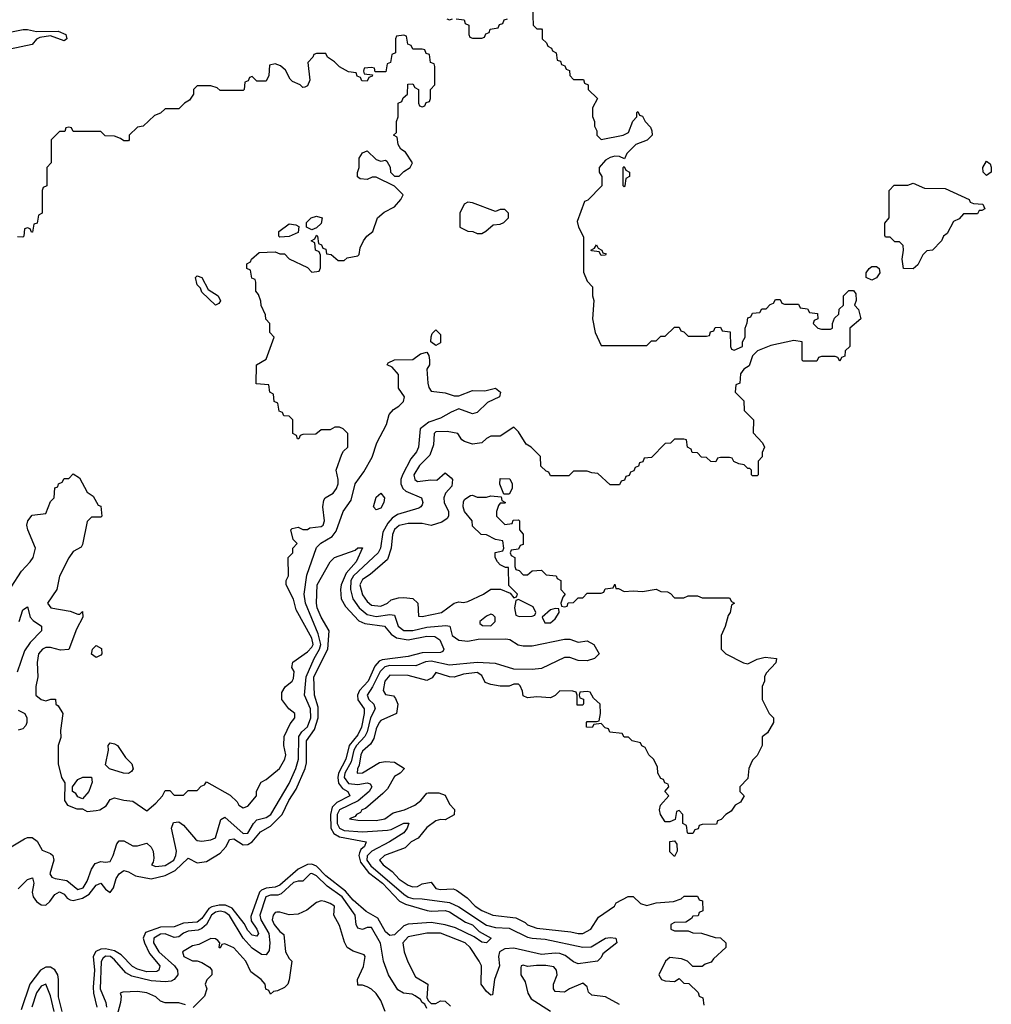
# Model space of a CAD drawing. Header units: inches. Extents: x 2710684 to 2828758, y 857022 to 965663.
# Tile 148 of 256: x 2774096 to 2778331, y 892202 to 896494. Entities that reach past the tile are written whole.
import ezdxf

# ---------------------------------------------------------------- set-up
doc = ezdxf.new("R2010")
doc.units = ezdxf.units.IN
doc.header["$MEASUREMENT"] = 0
doc.layers.add('C7879', color=7, linetype='Continuous')

msp = doc.modelspace()

# ---------------------------------------------------------------- linework, layer by layer
at = {"layer": 'C7879', "color": 4}
for points, elevation in [([(2776331.3, 896551.3), (2776334, 896470), (2776350, 896454), (2776370, 896454), (2776374, 896450), (2776374, 896410), (2776392.7, 896392.7), (2776398, 896378), (2776414, 896370), (2776418, 896358), (2776434, 896350), (2776438, 896318), (2776452.7, 896312.7), (2776458, 896298), (2776472.7, 896292.7), (2776478, 896278), (2776492.7, 896272.7), (2776494, 896250), (2776510, 896234), (2776552.7, 896232.7), (2776558, 896218), (2776574, 896210), (2776574, 896190), (2776614, 896150), (2776592, 896110), (2776592.7, 896072.7), (2776602, 896050), (2776602, 896030), (2776612, 896010), (2776612, 895990), (2776630, 895972), (2776726, 895990), (2776750, 896002), (2776768.4, 896051.6), (2776786, 896070), (2776786, 896090), (2776790, 896094), (2776798, 896078), (2776810, 896074), (2776822, 896050), (2776844.9, 896024.9), (2776851.3, 896010), (2776852, 895990), (2776830.6, 895969.4), (2776782, 895950), (2776742, 895910), (2776732.7, 895887.3), (2776710, 895898), (2776690, 895899), (2776670, 895893.2), (2776650, 895882), (2776622, 895850), (2776622, 895830), (2776634, 895810), (2776634, 895770), (2776572.7, 895707.3), (2776558, 895702), (2776526.4, 895613.6), (2776531.3, 895590), (2776552.7, 895547.3), (2776552.7, 895392.7), (2776570, 895354), (2776592, 895330), (2776592, 895290), (2776598, 895270), (2776592, 895190), (2776604.7, 895130), (2776630, 895074), (2776830, 895074), (2776850, 895094), (2776870, 895094), (2776890, 895114), (2776910, 895114), (2776950, 895154), (2776970, 895154), (2776978, 895138), (2776990, 895134), (2777010, 895114), (2777090, 895114), (2777102, 895118), (2777107.3, 895132.7), (2777122, 895138), (2777127.3, 895152.7), (2777150, 895154), (2777158, 895138), (2777192.7, 895132.7), (2777194, 895070), (2777198, 895058), (2777210, 895054), (2777246, 895070), (2777246, 895090), (2777258, 895110), (2777258, 895150), (2777267.3, 895172.7), (2777270, 895194), (2777282, 895198), (2777290, 895214), (2777322, 895218), (2777330, 895234), (2777350, 895234), (2777367.3, 895252.7), (2777382, 895258), (2777390, 895274), (2777410, 895274), (2777418, 895258), (2777430, 895254), (2777490, 895254), (2777498, 895238), (2777530, 895234), (2777538, 895218), (2777572.7, 895212.7), (2777574, 895190), (2777558, 895182), (2777554, 895170), (2777574, 895150), (2777590, 895144.7), (2777630, 895144.7), (2777638, 895150), (2777638, 895170), (2777647.3, 895192.7), (2777666, 895210), (2777667.3, 895232.7), (2777686, 895250), (2777686, 895290), (2777710, 895314), (2777730, 895314), (2777739.6, 895299.6), (2777742, 895270), (2777734, 895250), (2777752, 895230), (2777762, 895190), (2777714, 895150), (2777714, 895070), (2777694, 895050), (2777692.7, 895027.3), (2777678, 895022), (2777670, 895006), (2777662, 895022), (2777650, 895026), (2777590, 895026), (2777578, 895022), (2777570, 895006), (2777510, 895006), (2777506, 895010), (2777506, 895090), (2777470, 895095.3), (2777370, 895074), (2777312, 895050), (2777290, 895028), (2777275.3, 894984.7), (2777252, 894970), (2777238, 894950), (2777234, 894910), (2777218, 894902), (2777214, 894870), (2777252.7, 894832.7), (2777254, 894790), (2777294, 894750), (2777292.7, 894692.7), (2777334, 894650), (2777342, 894630), (2777332.7, 894607.3), (2777331.6, 894588.4), (2777314, 894570), (2777314, 894510), (2777310, 894506), (2777290, 894506), (2777286, 894510), (2777286, 894530), (2777278, 894538), (2777270, 894538), (2777254, 894554), (2777230, 894558), (2777208.4, 894568.4), (2777202, 894582), (2777190, 894586), (2777150, 894586), (2777138, 894582), (2777130, 894566), (2777108.4, 894568.4), (2777090, 894586), (2777067.3, 894587.3), (2777050, 894606), (2777027.3, 894607.3), (2777022, 894622), (2777006, 894630), (2777002, 894662), (2776990, 894666), (2776950, 894666), (2776932.7, 894647.3), (2776910, 894646), (2776850, 894586), (2776818, 894582), (2776812.7, 894567.3), (2776798, 894562), (2776792.7, 894547.3), (2776778, 894542), (2776772.7, 894527.3), (2776758, 894522), (2776752.7, 894507.3), (2776738, 894502), (2776732.7, 894487.3), (2776718, 894482), (2776710, 894466), (2776670, 894466), (2776616.4, 894516.4), (2776590, 894518), (2776570, 894526), (2776510, 894526), (2776490, 894506), (2776410, 894506), (2776402, 894522), (2776390, 894526), (2776367.3, 894547.3), (2776366, 894590), (2776326, 894630), (2776304, 894644), (2776270, 894698), (2776250, 894718), (2776190, 894678), (2776150, 894678), (2776130, 894668), (2776111, 894649), (2776070, 894644), (2776034.6, 894654.6), (2776023.1, 894663.1), (2776006, 894690), (2775958.9, 894698.9), (2775910, 894697), (2775902, 894690), (2775899.5, 894640.5), (2775883.6, 894596.4), (2775838, 894550), (2775814, 894510), (2775818.8, 894490), (2775830, 894480.7), (2775887.5, 894487.5), (2775914, 894486), (2775950, 894518), (2775976.9, 894496.9), (2775982, 894490), (2775979.6, 894460.4), (2775952, 894430), (2775944.7, 894410), (2775946, 894390), (2775964.7, 894350), (2775964.7, 894330), (2775959.8, 894320.2), (2775936, 894304), (2775890, 894288.7), (2775850, 894297.2), (2775790, 894298), (2775750, 894289), (2775730, 894272), (2775721.6, 894250), (2775715.5, 894190), (2775698.9, 894141.1), (2775623.8, 894076.2), (2775590, 894054), (2775579.3, 894030), (2775590, 893987.3), (2775610, 893957.3), (2775630, 893942.4), (2775670, 893937.6), (2775699.3, 893950), (2775715.3, 893964.7), (2775746.6, 893973.4), (2775770, 893975.5), (2775810, 893970.7), (2775831, 893950), (2775834, 893894), (2775850, 893892), (2775935.3, 893910), (2775990, 893950.8), (2776010, 893956.3), (2776030, 893953.4), (2776050, 893958), (2776118, 893990), (2776150, 894012), (2776191.6, 894011.6), (2776234, 893994), (2776250, 893974), (2776262, 893978), (2776266, 893990), (2776228, 894028), (2776226, 894106), (2776214, 894106), (2776190, 894118), (2776178, 894130), (2776168, 894150), (2776168.9, 894171.1), (2776202, 894178), (2776206, 894190), (2776202, 894222), (2776170, 894228), (2776130, 894248), (2776108, 894250), (2776070, 894286), (2776068, 894310), (2776035.3, 894350), (2776028.7, 894370), (2776030, 894394), (2776036.4, 894403.6), (2776060.4, 894419.6), (2776070, 894422), (2776090, 894412), (2776130, 894412), (2776150, 894418), (2776194, 894414), (2776198, 894398), (2776214, 894390), (2776210, 894386), (2776190, 894386), (2776183.6, 894376.4), (2776174, 894350), (2776174, 894330), (2776210, 894294), (2776242, 894298), (2776247.3, 894312.7), (2776270, 894314), (2776274, 894310), (2776274, 894270), (2776291.1, 894251.1), (2776290, 894206), (2776278, 894202), (2776270, 894186), (2776238, 894182), (2776234, 894170), (2776238, 894158), (2776254, 894150), (2776254, 894110), (2776258, 894098), (2776272.7, 894092.7), (2776290, 894074), (2776310, 894074), (2776330, 894092), (2776370, 894094), (2776390, 894074), (2776434, 894070), (2776438, 894058), (2776454, 894050), (2776454, 894010), (2776474, 893990), (2776463.6, 893976.4), (2776454, 893950), (2776458, 893938), (2776470, 893934), (2776482, 893938), (2776487.3, 893952.7), (2776510, 893954), (2776530, 893974), (2776550, 893974), (2776570, 893994), (2776630, 893994), (2776642, 893998), (2776647.3, 894012.7), (2776682, 894018), (2776690, 894034), (2776694, 894014), (2776706, 894014), (2776730, 894002), (2776770, 894004.7), (2776810, 894001), (2776870, 894012), (2776890, 894002), (2776919.6, 893999.6), (2776932.7, 893992.7), (2776950, 893974), (2776990, 893974), (2777010, 893982), (2777050, 893982), (2777070, 893974), (2777190, 893974), (2777198, 893958), (2777212, 893950), (2777198, 893942), (2777192, 893910), (2777183.6, 893896.4), (2777171.1, 893848.9), (2777154, 893810), (2777154, 893750), (2777174, 893730), (2777250, 893691), (2777270, 893686), (2777310, 893706), (2777345.2, 893714.8), (2777394, 893710), (2777392, 893690), (2777350, 893646), (2777342, 893630), (2777342, 893610), (2777332.7, 893587.3), (2777332, 893530), (2777362, 893470), (2777382, 893450), (2777382, 893430), (2777355.3, 893384.7), (2777332.7, 893367.3), (2777332, 893330), (2777310, 893286), (2777290, 893266), (2777282, 893250), (2777274, 893230), (2777270, 893186), (2777234, 893150), (2777234, 893130), (2777254, 893110), (2777236.9, 893083.1), (2777214, 893070), (2777196.9, 893043.1), (2777174, 893030), (2777152.7, 893007.3), (2777138, 893002), (2777132.7, 892987.3), (2777070, 892986), (2777058, 892982), (2777052.7, 892967.3), (2777038, 892962), (2777030, 892946), (2777010, 892946), (2777006, 892950), (2777002, 892982), (2776986, 892990), (2776986, 893030), (2776970, 893046), (2776958, 893042), (2776952.7, 893007.3), (2776930, 892998), (2776910, 892998), (2776889.3, 893029.3), (2776884, 893050), (2776889, 893070), (2776926, 893110), (2776908, 893130), (2776926, 893150), (2776922, 893162), (2776908, 893168), (2776902, 893182), (2776890, 893186), (2776878, 893210), (2776876.4, 893236.4), (2776858, 893270), (2776838, 893290), (2776822, 893322), (2776808, 893328), (2776802, 893342), (2776766, 893350), (2776750, 893366), (2776730, 893366), (2776722, 893382), (2776668.4, 893388.4), (2776662, 893402), (2776647.3, 893407.3), (2776630, 893426), (2776598, 893422), (2776591.3, 893408.7), (2776566, 893410), (2776566, 893430), (2776570, 893434), (2776610, 893434), (2776622, 893438), (2776628, 893470), (2776626, 893510), (2776596.4, 893536.4), (2776582, 893562), (2776570, 893566), (2776538, 893562), (2776534, 893550), (2776538, 893538), (2776552.7, 893532.7), (2776552.7, 893512.7), (2776550, 893506), (2776526, 893506), (2776526, 893550), (2776522, 893562), (2776507.3, 893567.3), (2776450, 893568), (2776430, 893548), (2776410, 893538), (2776350, 893542), (2776310, 893538), (2776290, 893546), (2776287.3, 893567.3), (2776278, 893590), (2776270, 893598), (2776250, 893598), (2776230, 893588), (2776190, 893588), (2776150, 893595.3), (2776125.2, 893605.2), (2776110, 893635.3), (2776090, 893649), (2776030, 893640.9), (2775990, 893628), (2775970, 893628.7), (2775910, 893648), (2775894.4, 893625.6), (2775870, 893613.2), (2775790, 893634.7), (2775710, 893636.2), (2775687.2, 893610), (2775681, 893570), (2775690, 893552), (2775726, 893546), (2775734.4, 893534.4), (2775744, 893510), (2775738, 893470), (2775670, 893439.3), (2775663, 893430), (2775650, 893402), (2775639, 893361), (2775624.6, 893335.4), (2775590, 893306), (2775582.6, 893290), (2775576.1, 893243.9), (2775568.1, 893228.1), (2775566.8, 893210), (2775590, 893210.8), (2775664.7, 893255.3), (2775690, 893261), (2775730, 893258), (2775774, 893230), (2775754, 893210), (2775730, 893195.3), (2775698.8, 893141.2), (2775679.5, 893120.5), (2775604.1, 893055.9), (2775587.7, 893050), (2775581.4, 893038.6), (2775564.7, 893030), (2775558.8, 893021.2), (2775534, 893010), (2775570, 893004.9), (2775650, 893003.8), (2775688, 893010), (2775723.7, 893036.3), (2775774, 893050), (2775819, 893070), (2775844, 893090), (2775870, 893122), (2775876.4, 893123.6), (2775923.6, 893123.6), (2775950, 893114), (2775970, 893074), (2775991.6, 893051.6), (2775990, 893028), (2775950, 893006), (2775930, 893008), (2775910, 893002), (2775870, 892972.7), (2775833.4, 892926.6), (2775802.8, 892910), (2775775.9, 892884.1), (2775686, 892850), (2775664.9, 892830), (2775680.7, 892810), (2775720.3, 892780.3), (2775750, 892747), (2775790, 892721.6), (2775810, 892714), (2775830, 892714.8), (2775850, 892726.8), (2775890, 892734), (2775910, 892706.8), (2775930, 892702.8), (2775985.4, 892705.4), (2775999.8, 892699.8), (2776045.8, 892665.8), (2776080.7, 892630), (2776110, 892610.7), (2776158, 892590), (2776258.4, 892578.4), (2776298.7, 892558.7), (2776310, 892548.5), (2776350, 892534), (2776498.4, 892518.4), (2776530, 892510.7), (2776550, 892510.7), (2776586, 892530), (2776618.4, 892581.6), (2776688, 892630), (2776696.4, 892643.6), (2776748.4, 892671.6), (2776770, 892672), (2776802, 892642), (2776830, 892632), (2776870, 892644.7), (2776946, 892650), (2776979, 892661), (2776992.7, 892672.7), (2777050, 892674), (2777058, 892658), (2777072.7, 892652.7), (2777074, 892610), (2777058, 892602), (2777052.7, 892587.3), (2777030, 892586), (2777023.6, 892576.4), (2776999.6, 892560.4), (2776950, 892558), (2776934, 892550), (2776934, 892530), (2776950, 892522), (2777010, 892522), (2777030, 892514), (2777067.3, 892512.7), (2777127.3, 892492.7), (2777150, 892492), (2777174, 892470), (2777174, 892450), (2777119.6, 892400.4), (2777110, 892386), (2777083.6, 892376.4), (2777070, 892366), (2777030, 892366), (2777006, 892390), (2776980.2, 892400.2), (2776930, 892405.2), (2776911, 892390), (2776882, 892330), (2776894, 892310), (2776910, 892304.7), (2776950, 892302), (2776970, 892314), (2776990, 892294), (2777012.7, 892292.7), (2777052.7, 892252.7), (2777058, 892238), (2777074, 892230), (2777078, 892198)], 12), ([(2775958, 896498), (2775970, 896494), (2775982, 896498)], 12), ([(2775998, 896498), (2776032.7, 896492.7), (2776038, 896478), (2776054, 896470), (2776054, 896430), (2776058, 896418), (2776070, 896414), (2776110, 896414), (2776122, 896418), (2776127.3, 896432.7), (2776142, 896438), (2776147.3, 896452.7), (2776182, 896458), (2776187.3, 896472.7), (2776202, 896478), (2776207.3, 896492.7), (2776222, 896498)], 12), ([(2773892.9, 896407.1), (2774111.1, 896451.1), (2774130, 896451.3), (2774170, 896442), (2774263.6, 896443.6), (2774298, 896430), (2774302, 896410), (2774290, 896402), (2774230, 896424), (2774183.6, 896416.4), (2774170, 896408.7), (2774150, 896386), (2774005.2, 896354.8)], 8), ([(2774059.6, 894020.4), (2774103.7, 894090), (2774142.7, 894130), (2774154.5, 894150), (2774165.2, 894190), (2774131.3, 894270), (2774127.6, 894290), (2774132, 894310), (2774150, 894334.8), (2774210, 894342), (2774230, 894394), (2774246, 894410), (2774250, 894454), (2774262, 894458), (2774266, 894470), (2774282, 894478), (2774290, 894494), (2774310, 894494), (2774330, 894514), (2774356.9, 894496.9), (2774390, 894434), (2774416.9, 894416.9), (2774438, 894378), (2774450, 894374), (2774454, 894330), (2774450, 894326), (2774410, 894326), (2774390, 894306), (2774370, 894206), (2774364.7, 894195.3), (2774330, 894175.3), (2774310, 894148), (2774270, 894068), (2774258.8, 894010), (2774217.3, 893950), (2774232, 893930), (2774316, 893916), (2774350, 893902), (2774358, 893902), (2774370, 893914), (2774372, 893890), (2774343.4, 893836.6), (2774310.8, 893749.2), (2774274.4, 893745.6), (2774230, 893757), (2774210, 893757), (2774196, 893750), (2774178.8, 893730), (2774172, 893692), (2774176, 893630), (2774167.3, 893587.3), (2774166, 893550), (2774190, 893531.3), (2774210, 893524.7), (2774232.7, 893532.7), (2774252.7, 893532.7), (2774254, 893510), (2774263.6, 893503.6), (2774284.7, 893470), (2774274.8, 893394.8), (2774275.3, 893364.7), (2774264.7, 893330), (2774264.7, 893250), (2774278, 893190), (2774292.7, 893167.3), (2774292, 893090), (2774304.7, 893070), (2774346, 893054), (2774370, 893054), (2774390, 893042), (2774430, 893046), (2774446, 893050), (2774473.6, 893066.4), (2774490, 893094), (2774510, 893102), (2774550, 893091.3), (2774590, 893086.8), (2774650, 893044.7), (2774690, 893078), (2774718, 893110), (2774730, 893134), (2774750, 893134), (2774770, 893114), (2774810, 893114), (2774830, 893134), (2774870, 893134), (2774887.3, 893152.7), (2774902, 893158), (2774910, 893172), (2775013, 893113), (2775044, 893084), (2775052, 893070), (2775070, 893058), (2775090, 893066), (2775128, 893110), (2775129, 893131), (2775148, 893170), (2775170, 893182), (2775228.7, 893230), (2775252.3, 893270), (2775256, 893290), (2775248, 893330), (2775248.7, 893370), (2775274.9, 893425.1), (2775295.3, 893450), (2775295.3, 893470), (2775268.7, 893490), (2775239, 893530), (2775238.6, 893561.4), (2775253.8, 893586.2), (2775284, 893610), (2775290, 893622), (2775292, 893652), (2775282, 893670), (2775286, 893694), (2775350, 893738), (2775370, 893758), (2775375.1, 893770), (2775370, 893798), (2775301.3, 893921.3), (2775290, 893968), (2775258, 894030), (2775258, 894050), (2775268, 894070), (2775266, 894150), (2775286, 894170), (2775286, 894190), (2775306, 894210), (2775288.4, 894228.4), (2775278, 894270), (2775284, 894276), (2775310, 894282), (2775330, 894272), (2775350, 894272), (2775361.2, 894278.8), (2775410, 894284.9), (2775419, 894290), (2775424, 894310), (2775417.2, 894370), (2775421.2, 894398.8), (2775428, 894410), (2775462, 894430), (2775477.2, 894450), (2775484, 894470), (2775484, 894490), (2775475.3, 894530), (2775500.4, 894599.6), (2775507.3, 894612.7), (2775526, 894630), (2775526, 894690), (2775506, 894710), (2775490, 894718), (2775470, 894718), (2775450, 894706), (2775410, 894706), (2775387.3, 894687.3), (2775330, 894686), (2775318, 894682), (2775312.7, 894667.3), (2775307.3, 894667.3), (2775302, 894682), (2775286, 894690), (2775286, 894750), (2775270, 894766), (2775247.3, 894767.3), (2775242, 894782), (2775227.3, 894787.3), (2775222, 894822), (2775206, 894830), (2775202, 894862), (2775186, 894870), (2775182, 894902), (2775127.3, 894907.3), (2775128, 894990), (2775170, 895014), (2775206, 895110), (2775186, 895130), (2775186, 895170), (2775168.4, 895188.4), (2775167.3, 895207.3), (2775148.4, 895248.4), (2775147.3, 895267.3), (2775136.4, 895296.4), (2775126, 895310), (2775126, 895350), (2775122, 895362), (2775107.3, 895367.3), (2775102, 895402), (2775086, 895410), (2775086, 895430), (2775102, 895438), (2775106, 895450), (2775140.4, 895479.6), (2775210, 895482), (2775230, 895474), (2775250, 895474), (2775270, 895452), (2775350, 895414), (2775370, 895394), (2775402, 895398), (2775407.3, 895412.7), (2775407.3, 895467.3), (2775402, 895482), (2775386, 895490), (2775382, 895522), (2775366, 895530), (2775382, 895538), (2775390, 895554), (2775394, 895550), (2775398, 895518), (2775412, 895512), (2775418, 895498), (2775430, 895494), (2775434, 895474), (2775454, 895470), (2775483.6, 895443.6), (2775510, 895444.7), (2775524, 895456), (2775570, 895464.7), (2775575.3, 895470), (2775580.4, 895499.6), (2775595.3, 895530), (2775609.3, 895550.7), (2775635.3, 895570), (2775655.3, 895630), (2775685.2, 895654.8), (2775730, 895678), (2775758, 895710), (2775768, 895730), (2775730, 895768), (2775650, 895808), (2775632.7, 895807.3), (2775610, 895798), (2775580.4, 895800.4), (2775568.4, 895808.4), (2775568.4, 895828.4), (2775575.3, 895850), (2775575.3, 895890), (2775590, 895914), (2775610, 895922), (2775650, 895884.7), (2775670, 895878), (2775690, 895882), (2775696.9, 895876.9), (2775711.1, 895851.1), (2775712, 895830), (2775730, 895812), (2775750, 895812), (2775770, 895832), (2775798, 895850), (2775808, 895870), (2775777.2, 895917.2), (2775758, 895930), (2775746, 895950), (2775742, 895982), (2775726, 895990), (2775738, 896002), (2775738, 896050), (2775746, 896070), (2775746, 896130), (2775762, 896138), (2775767.3, 896152.7), (2775786, 896170), (2775787.3, 896212.7), (2775810, 896214), (2775818, 896198), (2775834, 896190), (2775834, 896130), (2775838, 896118), (2775850, 896114), (2775862, 896118), (2775867.3, 896132.7), (2775882, 896138), (2775886, 896150), (2775886, 896190), (2775906, 896210), (2775906, 896290), (2775902, 896302), (2775887.3, 896307.3), (2775882, 896342), (2775867.3, 896347.3), (2775862, 896362), (2775850, 896366), (2775810, 896366), (2775802, 896382), (2775787.3, 896387.3), (2775782, 896422), (2775770, 896426), (2775738, 896422), (2775734, 896410), (2775734, 896350), (2775718, 896342), (2775712.7, 896307.3), (2775698, 896302), (2775692.7, 896267.3), (2775646, 896266), (2775642, 896282), (2775630, 896286), (2775598, 896282), (2775594, 896270), (2775598, 896258), (2775634, 896254), (2775632.7, 896247.3), (2775618, 896242), (2775610, 896226), (2775587.3, 896227.3), (2775582, 896242), (2775567.3, 896247.3), (2775562, 896262), (2775530, 896266), (2775490, 896288), (2775468, 896310), (2775438, 896330), (2775430, 896346), (2775390, 896346), (2775378, 896342), (2775374, 896330), (2775352.7, 896307.3), (2775361, 896230), (2775350, 896206), (2775339.6, 896200.4), (2775330, 896198), (2775318, 896210), (2775284.7, 896224.7), (2775274.6, 896234.6), (2775254.6, 896274.6), (2775233.2, 896293.2), (2775210, 896302), (2775184.7, 896295.3), (2775182, 896250), (2775170, 896226), (2775130, 896226), (2775110, 896246), (2775098, 896242), (2775092.7, 896227.3), (2775078, 896222), (2775074, 896190), (2775070, 896186), (2774970, 896186), (2774956.4, 896196.4), (2774930, 896206), (2774870, 896206), (2774854, 896190), (2774854, 896170), (2774836.9, 896143.1), (2774814, 896130), (2774790, 896106), (2774730, 896106), (2774710, 896086), (2774683.6, 896076.4), (2774634, 896030), (2774610, 896026), (2774574, 895990), (2774574, 895970), (2774570, 895966), (2774550, 895966), (2774536.4, 895976.4), (2774510, 895986), (2774468.4, 895988.4), (2774450, 896006), (2774330, 896006), (2774322, 896022), (2774310, 896026), (2774298, 896022), (2774292.7, 896007.3), (2774270, 896006), (2774234, 895970), (2774234, 895870), (2774214, 895850), (2774214, 895770), (2774198, 895762), (2774194, 895750), (2774194, 895650), (2774178, 895642), (2774172.7, 895607.3), (2774158, 895602), (2774152.7, 895567.3), (2774147.3, 895567.3), (2774142, 895582), (2774130, 895586), (2774118, 895582), (2774114, 895550), (2774110, 895546), (2774087.3, 895547.3)], 12), ([(2774010, 892858.8), (2774117, 892923), (2774130, 892928.7), (2774150, 892928.5), (2774172.5, 892912.5), (2774194.4, 892874.4), (2774230, 892859.1), (2774240.7, 892850), (2774245.5, 892830), (2774228.4, 892770), (2774236.8, 892756.8), (2774250.5, 892750.5), (2774302.3, 892742.3), (2774350, 892702), (2774372.6, 892710), (2774390, 892739.1), (2774408.8, 892791.2), (2774424.9, 892815.1), (2774450, 892824.9), (2774470, 892821.6), (2774490, 892824.9), (2774503, 892850), (2774519.1, 892900.9), (2774530, 892914), (2774550, 892914.9), (2774590, 892892.7), (2774610, 892892.7), (2774650, 892903.8), (2774670, 892887.3), (2774678, 892870), (2774680.9, 892839.1), (2774678.4, 892821.6), (2774671.3, 892810), (2774690, 892802), (2774730, 892806.3), (2774767.6, 892830), (2774777.3, 892850), (2774780.4, 892870), (2774757.6, 892970), (2774766.3, 892993.7), (2774790, 892998), (2774810, 892982.4), (2774862.4, 892922.4), (2774870, 892916.4), (2774890, 892912.7), (2774930, 892918.4), (2774950, 892927.7), (2774972.5, 893007.5), (2774990, 893018), (2775070, 892946), (2775090, 892947.2), (2775115.4, 892990), (2775130, 893005.7), (2775170, 893016.5), (2775191.1, 893030), (2775270, 893164.4), (2775299.8, 893230), (2775311.5, 893270), (2775312.9, 893370), (2775326.6, 893390), (2775350, 893411.8), (2775364.8, 893450), (2775363.5, 893490), (2775337.6, 893550), (2775344.8, 893630), (2775379, 893710), (2775403.2, 893750), (2775408.4, 893770), (2775397.4, 893817.4), (2775341.6, 893950), (2775336.4, 893990), (2775348, 894072), (2775390, 894192.7), (2775408, 894212), (2775458.5, 894241.5), (2775476.2, 894263.8), (2775506, 894350), (2775540.3, 894399.7), (2775558, 894470), (2775596.8, 894523.2), (2775632.9, 894587.1), (2775652.4, 894650), (2775694.5, 894730), (2775706.9, 894773.1), (2775724.7, 894795.3), (2775749, 894810), (2775769.2, 894830), (2775773.2, 894850), (2775747.5, 894887.5), (2775747, 894947), (2775718.9, 894978.9), (2775698, 894990), (2775702, 894998), (2775729.1, 895010.9), (2775810, 895012), (2775842.7, 895037.3), (2775870, 895044.7), (2775878.8, 895030), (2775882.8, 895010), (2775882.8, 894990), (2775870.8, 894970), (2775875.5, 894910), (2775879.1, 894890), (2775890, 894874.8), (2775950, 894868), (2775990, 894854.9), (2776010, 894853.7), (2776070, 894877.7), (2776123.6, 894876.4), (2776170, 894887.3), (2776191, 894870), (2776186.8, 894850), (2776134.4, 894825.6), (2776090, 894781.6), (2776070, 894775.6), (2776010, 894797), (2775976.2, 894783.8), (2775930, 894757.6), (2775880, 894740), (2775841.1, 894710), (2775834.4, 894630), (2775825.5, 894610), (2775801, 894579), (2775764.7, 894510), (2775757.7, 894490), (2775757.4, 894470), (2775766, 894450), (2775778.6, 894438.6), (2775847.3, 894410), (2775853.7, 894390), (2775850, 894379), (2775844.9, 894370), (2775835.1, 894364.9), (2775742.6, 894337.4), (2775719, 894321), (2775700.1, 894299.9), (2775679.3, 894260.7), (2775669.2, 894190), (2775659.1, 894170), (2775551.2, 894070), (2775539.8, 894050), (2775537.4, 894010), (2775548.2, 893970), (2775575.8, 893930), (2775610, 893901.1), (2775650, 893892.9), (2775710, 893901.5), (2775730, 893898), (2775745.5, 893850), (2775770, 893831.4), (2775810, 893831.1), (2775870, 893845.2), (2775953.1, 893853.1), (2775970.4, 893850.4), (2775981.7, 893810), (2776010, 893789.2), (2776050, 893784.7), (2776094.3, 893794.3), (2776215.3, 893795.3), (2776232.1, 893792.1), (2776269.2, 893769.2), (2776290, 893764), (2776330, 893764.9), (2776470, 893793.4), (2776493.4, 893793.4), (2776530, 893781), (2776570, 893786), (2776598, 893770), (2776622, 893730), (2776602, 893710), (2776570, 893699.3), (2776530, 893700.9), (2776493.6, 893713.6), (2776470, 893713.3), (2776370, 893666.3), (2776330, 893661), (2776250, 893662.8), (2776170, 893687.3), (2776090, 893691.6), (2775970, 893680.7), (2775890, 893698.3), (2775865.5, 893694.5), (2775822.9, 893677.1), (2775710, 893679.5), (2775687, 893673), (2775667.1, 893652.9), (2775634.4, 893585.6), (2775610.3, 893550), (2775617.4, 893530), (2775639.6, 893510), (2775645.5, 893490), (2775625, 893450), (2775610.2, 893390), (2775600.9, 893370), (2775564.6, 893330), (2775552.4, 893310), (2775541.4, 893258.6), (2775513.4, 893210), (2775510.2, 893190), (2775530, 893164.3), (2775570, 893160.2), (2775610, 893166.7), (2775623, 893163), (2775630.3, 893150), (2775619.6, 893130), (2775571.3, 893088.7), (2775490, 893049.7), (2775479.4, 893030), (2775480.6, 892990), (2775489.6, 892969.6), (2775510, 892959.7), (2775590, 892953.7), (2775699.4, 892960.6), (2775715.8, 892964.2), (2775770, 892991.7), (2775791.8, 892991.8), (2775785.5, 892970), (2775770.2, 892949.8), (2775708.4, 892910), (2775630.3, 892870), (2775610.2, 892849.8), (2775609.4, 892830), (2775626.1, 892806.1), (2775770, 892682.4), (2775789.5, 892669.5), (2775810, 892663), (2775850, 892661.6), (2775970, 892645), (2776010, 892627.3), (2776130, 892547.5), (2776170, 892536.3), (2776230, 892533.2), (2776310, 892494.7), (2776330, 892490.2), (2776385.7, 892485.7), (2776550, 892450.4), (2776587, 892453), (2776650, 892490.7), (2776670, 892493.4), (2776694, 892490), (2776698, 892470), (2776638, 892422), (2776630, 892406), (2776614, 892390), (2776530, 892378), (2776510, 892386.6), (2776474.2, 892414.2), (2776450, 892423), (2776430, 892425.4), (2776370, 892419.3), (2776250, 892446.2), (2776210, 892444.2), (2776187.2, 892430), (2776182.7, 892410), (2776187.7, 892370), (2776165.3, 892310), (2776156.9, 892243.1), (2776150, 892242), (2776130, 892257.2), (2776107.3, 892290), (2776108.4, 892370), (2776099.1, 892390), (2776059.8, 892450), (2776038.3, 892470), (2775930, 892511.5), (2775870, 892511.7), (2775790, 892495.4), (2775766.3, 892470), (2775772.3, 892430), (2775787.4, 892387.4), (2775822, 892322), (2775875.5, 892290), (2775870.7, 892230.7), (2775877.3, 892217.3), (2775890, 892204.7), (2775910, 892206), (2775930, 892216.3), (2775950, 892215.5), (2775973.9, 892193.9)], 8), ([(2774090, 892705.2), (2774130, 892746.4), (2774152.7, 892752.7), (2774158.7, 892730), (2774151.2, 892690), (2774155.6, 892670), (2774169.5, 892649.5), (2774190, 892635.2), (2774210, 892634.7), (2774228.4, 892650), (2774250, 892681.1), (2774270, 892691.6), (2774290, 892681.6), (2774303.9, 892663.9), (2774316.7, 892656.7), (2774330, 892654.4), (2774370, 892664.1), (2774398.6, 892681.4), (2774430, 892721.6), (2774450, 892730.5), (2774470, 892704), (2774490, 892688.9), (2774504.5, 892710), (2774516.9, 892750), (2774530, 892770.5), (2774550, 892784.9), (2774570, 892779.3), (2774601.6, 892761.6), (2774670, 892749.3), (2774730, 892763.5), (2774774.4, 892785.6), (2774830, 892838.4), (2774870, 892818.6), (2774910, 892824.7), (2774970, 892860.3), (2774995.6, 892890), (2775010, 892920.7), (2775030, 892923.1), (2775070, 892897.2), (2775090, 892898.8), (2775109.7, 892910), (2775146.1, 892953.9), (2775190, 892977.7), (2775239.8, 893030), (2775269.2, 893090.8), (2775301, 893139), (2775340.4, 893230), (2775345.9, 893254.1), (2775346.2, 893350), (2775380.4, 893399.6), (2775397.4, 893450), (2775397.3, 893497.3), (2775380.4, 893550), (2775377.6, 893630), (2775439.1, 893750), (2775445.2, 893830), (2775410, 893889.3), (2775393.3, 893930), (2775389.7, 893950), (2775392.3, 894030), (2775449.5, 894130.5), (2775468.7, 894150), (2775559, 894181), (2775570, 894191.3), (2775590, 894192), (2775563, 894130), (2775519.2, 894080.8), (2775497, 894030), (2775494, 894010), (2775497.1, 893970), (2775516.7, 893936.7), (2775573.9, 893873.9), (2775601.2, 893861.2), (2775686.8, 893850), (2775715.3, 893815.3), (2775739.1, 893799.1), (2775790, 893791.3), (2775870, 893806), (2775905.2, 893805.2), (2775926.8, 893790), (2775944.7, 893750), (2775939.8, 893740.2), (2775930, 893735.3), (2775850, 893734), (2775790, 893717.6), (2775676.4, 893703.6), (2775662.4, 893697.6), (2775643.9, 893676.1), (2775614.7, 893610), (2775577.7, 893570), (2775567.9, 893550), (2775569.3, 893529.3), (2775597.4, 893490), (2775598, 893470), (2775586.2, 893410), (2775570, 893376.3), (2775531.8, 893330), (2775517.4, 893270), (2775485, 893210), (2775482.2, 893190), (2775485.9, 893165.9), (2775502.8, 893142.8), (2775526, 893130), (2775535.8, 893110), (2775478.3, 893081.7), (2775458.6, 893061.4), (2775450.8, 893030), (2775451.9, 892970), (2775466.1, 892946.1), (2775490, 892932.6), (2775606.8, 892910), (2775598.4, 892890), (2775583.6, 892876.4), (2775577.5, 892862.5), (2775574.7, 892850), (2775582, 892822), (2775617, 892777), (2775677.2, 892730), (2775751.5, 892651.5), (2775777.7, 892637.7), (2775871.5, 892611.5), (2775890, 892607.7), (2775950, 892610.2), (2775970, 892604.9), (2776039.9, 892559.9), (2776070, 892548), (2776099, 892519), (2776151.3, 892490), (2776131.3, 892470), (2776110, 892473.2), (2776076.3, 892496.3), (2775995.3, 892535.3), (2775950, 892548.4), (2775890, 892558.4), (2775790, 892551.6), (2775770, 892543.6), (2775730, 892504.2), (2775710, 892501.6), (2775690, 892517.6), (2775657.4, 892577.4), (2775606.6, 892606.6), (2775550, 892656.4), (2775515.5, 892695.5), (2775430, 892761.6), (2775390, 892804.1), (2775370, 892812.7), (2775350, 892811.6), (2775309.5, 892790.5), (2775230, 892721.8), (2775210, 892713), (2775170, 892708.2), (2775150, 892699.8), (2775141.1, 892690), (2775104, 892584), (2775105.1, 892565.1), (2775130.4, 892529.6), (2775136.4, 892510), (2775130, 892499.3), (2775110, 892503.5), (2775090, 892523.6), (2775074.5, 892554.5), (2775021.6, 892621.6), (2774993.4, 892633.4), (2774965.9, 892634.1), (2774933, 892627), (2774920.9, 892619.1), (2774890, 892575.4), (2774870, 892560.3), (2774810, 892555.3), (2774770, 892540.3), (2774710, 892538), (2774644.9, 892515.1), (2774634.7, 892490), (2774639.7, 892470), (2774662.7, 892422.7), (2774707.2, 892370), (2774703, 892350), (2774694.5, 892345.5), (2774650, 892343.2), (2774610, 892354.6), (2774587.3, 892367.3), (2774538, 892418), (2774510, 892435.7), (2774470, 892443.9), (2774450, 892442.6), (2774428.4, 892431.6), (2774417.1, 892410), (2774421.7, 892350), (2774416, 892276), (2774417.4, 892250), (2774432.3, 892190)], 4), ([(2774094.5, 893870), (2774110, 893922), (2774130, 893934), (2774142, 893890), (2774155.1, 893875.1), (2774191, 893850), (2774190.8, 893830), (2774141.4, 893778.6), (2774117.8, 893742.2), (2774085.7, 893650)], 8), ([(2774090, 893484.4), (2774119.1, 893470), (2774128.2, 893450), (2774128.2, 893430), (2774122.8, 893417.2), (2774110, 893402.7), (2774090, 893397.6)], 8), ([(2775870, 892184), (2775862, 892202), (2775850, 892209.3), (2775842.9, 892222.9), (2775819.4, 892239.4), (2775806.5, 892246.5), (2775769, 892250), (2775744.4, 892264.4), (2775703.5, 892330), (2775681.5, 892390), (2775668.2, 892468.2), (2775630, 892537.2), (2775610, 892537.2), (2775590, 892527.6), (2775570, 892534), (2775562.9, 892550), (2775558.7, 892590), (2775501.6, 892670), (2775436.3, 892716.3), (2775390, 892761.7), (2775370, 892772.1), (2775362.8, 892770), (2775330, 892738), (2775310, 892738.7), (2775290, 892732.3), (2775236.3, 892683.7), (2775221.7, 892678.3), (2775190, 892677.4), (2775169.1, 892670), (2775142.8, 892590), (2775147.1, 892570), (2775181.8, 892510), (2775186.2, 892470), (2775183.7, 892436.3), (2775170, 892417), (2775150, 892418.9), (2775110, 892446.9), (2775069.9, 892489.9), (2775010, 892589.7), (2774990, 892602.9), (2774970, 892607.4), (2774950, 892603.5), (2774932.6, 892590), (2774910.7, 892549.3), (2774890, 892531.8), (2774874.6, 892525.4), (2774830, 892520.9), (2774810, 892512.3), (2774790, 892495.4), (2774770, 892493.5), (2774730, 892508.6), (2774710, 892507.4), (2774680.3, 892490), (2774680.2, 892470), (2774703.1, 892430), (2774770.3, 892370), (2774784.2, 892350), (2774785.3, 892330), (2774770.2, 892309.8), (2774756.9, 892303.1), (2774730, 892299.8), (2774670, 892304.8), (2774584.4, 892324.4), (2774559.2, 892339.2), (2774510, 892395.4), (2774491.5, 892410), (2774470, 892411.6), (2774458.5, 892401.5), (2774451.5, 892388.5), (2774447, 892270), (2774472.4, 892210), (2774474.4, 892190)], 8), ([(2775688.7, 892170), (2775670, 892218), (2775650, 892248.7), (2775630, 892268), (2775610, 892278), (2775590, 892286), (2775570, 892286), (2775569.2, 892310), (2775594, 892366), (2775602, 892410), (2775598, 892418), (2775550, 892433.2), (2775524, 892450), (2775512.3, 892472.3), (2775490, 892546), (2775466, 892590), (2775468, 892630), (2775450, 892642), (2775426, 892650), (2775410, 892652.7), (2775390, 892645.2), (2775347.9, 892612.1), (2775310, 892594.7), (2775270, 892591.6), (2775230, 892603.7), (2775216.8, 892603.2), (2775210, 892602.7), (2775200.5, 892590), (2775197.1, 892570), (2775204.9, 892550), (2775230, 892518.8), (2775246.8, 892506.8), (2775254.8, 892430), (2775270, 892402), (2775282, 892390), (2775271.1, 892308.9), (2775264.7, 892290), (2775250, 892275.3), (2775219.6, 892260.4), (2775202, 892258), (2775190, 892246), (2775182, 892262), (2775168.4, 892268.4), (2775166, 892290), (2775148, 892310), (2775103.1, 892343.1), (2775081.2, 892390), (2775030, 892448.7), (2774990, 892466), (2774978, 892462), (2774970, 892446), (2774966, 892450), (2774968, 892470), (2774960.4, 892480.4), (2774950, 892488), (2774930, 892488.7), (2774877.3, 892462.7), (2774850, 892457.2), (2774806, 892430), (2774812, 892410), (2774850, 892391.3), (2774870, 892392), (2774890, 892384.7), (2774923.6, 892363.6), (2774934, 892350), (2774934, 892330), (2774911.6, 892308.4), (2774904.7, 892290), (2774912, 892270), (2774902, 892238), (2774852.7, 892187.3)], 12), ([(2774281.8, 892170), (2774266.2, 892233.8), (2774266, 892310), (2774263.1, 892330), (2774250, 892352), (2774230, 892363.8), (2774210, 892363.8), (2774186.5, 892350), (2774140.8, 892290), (2774102.8, 892177.2)], 4), ([(2776710, 892201.2), (2776650, 892235.1), (2776590, 892242), (2776574.6, 892254.6), (2776570, 892278), (2776550, 892294), (2776492, 892270), (2776470, 892255.3), (2776430, 892258), (2776422, 892270), (2776422, 892290), (2776438, 892330), (2776436, 892350), (2776424.7, 892364.7), (2776388.7, 892371.3), (2776348.4, 892371.6), (2776310, 892366), (2776290, 892373.2), (2776282, 892370), (2776279.6, 892360.4), (2776281, 892330), (2776299.6, 892299.6), (2776311.3, 892250), (2776325.4, 892225.4), (2776410, 892172)], 12), ([(2774247, 892170), (2774230, 892239.3), (2774210, 892289.2), (2774190, 892280.9), (2774170, 892252.3), (2774149.1, 892190)], 8), ([(2774819, 892199), (2774790, 892208.7), (2774730, 892208), (2774710, 892215.3), (2774690, 892234), (2774650, 892252.3), (2774610, 892257.2), (2774545.4, 892254.6), (2774534, 892250), (2774538, 892238), (2774536, 892210), (2774519.1, 892150)], 12)]:
    msp.add_lwpolyline(points, dxfattribs=dict(at, elevation=elevation))
for points, elevation in [([(2776730, 895766), (2776726, 895770), (2776726, 895850), (2776730, 895854), (2776738, 895838), (2776754, 895830), (2776754, 895810), (2776738, 895802), (2776734, 895770)], 12), ([(2778310, 895815.3), (2778295.3, 895830), (2778294, 895850), (2778310, 895878), (2778325.4, 895865.4), (2778330.6, 895850.6), (2778330, 895828.7)], 12), ([(2777990, 895408), (2777948, 895410), (2777942, 895450), (2777948, 895490), (2777946, 895510), (2777930, 895526), (2777910, 895526), (2777890, 895546), (2777870, 895546), (2777867.3, 895552.7), (2777867.3, 895607.3), (2777886, 895630), (2777886, 895750), (2777907.3, 895772.7), (2777967.3, 895772.7), (2777990, 895782), (2778039.6, 895759.6), (2778130, 895758), (2778234, 895710), (2778238, 895698), (2778252.7, 895692.7), (2778294, 895690), (2778302, 895670), (2778290, 895662), (2778278, 895662), (2778270, 895648), (2778210, 895648), (2778190, 895626), (2778165.4, 895614.6), (2778138, 895562), (2778122, 895550), (2778114, 895530), (2778074, 895490), (2778050, 895486), (2778031.6, 895468.4), (2778010, 895426)], 12), ([(2776050, 895698), (2776034, 895690), (2776014, 895650), (2776014, 895590), (2776050, 895572), (2776071.1, 895571.1), (2776090, 895562), (2776110, 895562), (2776128.4, 895571.6), (2776160.4, 895599.6), (2776190, 895602), (2776206, 895610), (2776226, 895630), (2776226, 895650), (2776210, 895666), (2776190, 895666), (2776170, 895658), (2776070, 895695.3)], 12), ([(2775230, 895546), (2775226, 895550), (2775226, 895570), (2775270, 895604.7), (2775299.6, 895599.6), (2775312.7, 895592.7), (2775310, 895566), (2775270, 895548.7)], 12), ([(2775370, 895578), (2775346, 895590), (2775346, 895610), (2775366, 895630), (2775390, 895638), (2775414, 895630), (2775410, 895606), (2775390, 895586)], 12), ([(2776630, 895466), (2776622, 895482), (2776590, 895486), (2776586, 895490), (2776602, 895498), (2776610, 895512), (2776618, 895498), (2776634, 895490), (2776638, 895478), (2776652.7, 895472.7), (2776650, 895468)], 12), ([(2777810, 895358), (2777786, 895370), (2777786, 895390), (2777798, 895410), (2777810, 895418), (2777830, 895418), (2777842, 895410), (2777844.7, 895390), (2777830, 895368.7)], 12), ([(2774950, 895249), (2774890, 895306), (2774884, 895324), (2774870, 895338), (2774862, 895370), (2774870, 895378), (2774890.8, 895370.8), (2774918, 895318), (2774962, 895290), (2774971.1, 895268.9), (2774963.6, 895256.4)], 12), ([(2775910, 895073.2), (2775888, 895090), (2775888.9, 895111.1), (2775894.6, 895125.4), (2775910, 895142), (2775930, 895122), (2775930, 895085.2)], 8), ([(2776206, 894426), (2776188.9, 894468.9), (2776190, 894494), (2776232.7, 894492.7), (2776242, 894470), (2776242, 894450), (2776230, 894426)], 12), ([(2775650, 894358), (2775638, 894370), (2775650, 894412), (2775670, 894430.7), (2775686.8, 894410), (2775682.8, 894390), (2775670, 894364)], 4), ([(2776270, 893966), (2776258, 893962), (2776252, 893930), (2776258, 893898), (2776272.7, 893892.7), (2776330, 893894), (2776342, 893898), (2776346, 893910), (2776334.6, 893934.6)], 12), ([(2776430, 893928), (2776410, 893922), (2776374, 893890), (2776384.7, 893864.7), (2776410, 893864.7), (2776430, 893882), (2776448, 893910), (2776446, 893926)], 12), ([(2776150, 893902), (2776130, 893893.2), (2776102, 893870), (2776102, 893862), (2776112.7, 893852.7), (2776150, 893852), (2776168, 893870), (2776168, 893890), (2776159, 893899)], 12), ([(2774430, 893714), (2774410, 893728), (2774414, 893750), (2774430, 893766), (2774453.4, 893753.4), (2774454.8, 893730), (2774450, 893724)], 12), ([(2774570, 893208.7), (2774548.9, 893208.9), (2774488.4, 893228.4), (2774470, 893246), (2774484, 893310), (2774482, 893330), (2774490, 893342), (2774510, 893338), (2774522, 893330), (2774558, 893278), (2774584.7, 893250), (2774591.1, 893228.9), (2774583.6, 893216.4)], 12), ([(2774370, 893098), (2774350, 893106), (2774340.4, 893120.4), (2774326, 893130), (2774326, 893150), (2774350, 893182), (2774371.6, 893191.6), (2774410, 893192), (2774412, 893170), (2774398, 893130)], 12), ([(2776950, 892846), (2776930, 892866), (2776930, 892912), (2776950, 892914), (2776959.6, 892899.6), (2776962, 892870)], 12)]:
    msp.add_lwpolyline(points, close=True, dxfattribs=dict(at, elevation=elevation))

doc.saveas('drawing.dxf')
